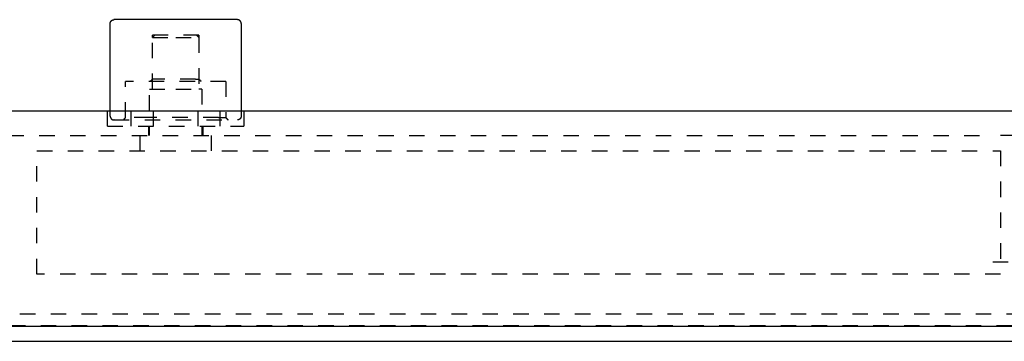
# Model space of a CAD drawing. Header units: millimetres. Extents: x -792 to 4548, y -647 to 5705.
# Tile 36 of 54: x 1916 to 2044, y -623 to -581. Entities that reach past the tile are written whole.
import ezdxf

# ---------------------------------------------------------------- set-up
doc = ezdxf.new("R2010")
doc.units = ezdxf.units.MM
doc.linetypes.add('Hidden', pattern=[4, 2, -2])
doc.layers.add('Make2D$Hidden$Curves', color=7, linetype='Hidden', true_color=0x8c8c8c)
doc.layers.add('Make2D$Visible$Curves', color=7, linetype='Continuous', true_color=0x000000)

msp = doc.modelspace()

# ---------------------------------------------------------------- linework, layer by layer
at = {"layer": 'Make2D$Hidden$Curves', "color": 253, "lineweight": -3, "true_color": 0xa0a0a0}
for points, weights, knots in [([(1939.1, -583.33), (1939.1, -583.33), (1936.1, -583.33), (1933.1, -583.33), (1933.1, -583.33)], [1, 0.707106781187, 1, 0.707106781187, 1], [-14.137167, -14.137167, -14.137167, -9.424778, -9.424778, -4.712389, -4.712389, -4.712389]), ([(1942.6, -589.33), (1942.6, -589.33), (1936.1, -589.33), (1929.6, -589.33), (1929.6, -589.33)], [1, 0.707106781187, 1, 0.707106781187, 1], [-30.630528, -30.630528, -30.630528, -20.420352, -20.420352, -10.210176, -10.210176, -10.210176]), ([(1927.6, -593.83), (1927.6, -594.04), (1927.75, -594.19), (1927.89, -594.33), (1928.1, -594.33)], [1, 0.853553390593, 0.853553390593, 0.853553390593, 1], [0, 0, 0, 0.4142136, 0.4142136, 0.8284271, 0.8284271, 0.8284271]), ([(1944.6, -593.83), (1944.6, -594.04), (1944.45, -594.19), (1944.31, -594.33), (1944.1, -594.33)], [1, 0.853553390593, 0.853553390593, 0.853553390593, 1], [0, 0, 0, 0.4142136, 0.4142136, 0.8284271, 0.8284271, 0.8284271]), ([(1927.25, -595.13), (1927.25, -595.13), (1936.1, -595.13), (1944.95, -595.13), (1944.95, -595.13)], [1, 0.707106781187, 1, 0.707106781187, 1], [-41.704642, -41.704642, -41.704642, -27.803095, -27.803095, -13.901547, -13.901547, -13.901547])]:
    msp.add_rational_spline(points, weights, degree=2, knots=knots, dxfattribs=at)
for points, degree in [([(1933.1, -583.63), (1933.2, -583.53), (1933.3, -583.43), (1933.4, -583.33)], 3), ([(1933.1, -583.63), (1933.1, -583.48), (1933.1, -583.33)], 2), ([(1933.1, -590.33), (1933.1, -586.98), (1933.1, -583.63)], 2), ([(1938.8, -583.33), (1938.9, -583.43), (1939, -583.53), (1939.1, -583.63)], 3), ([(1939.1, -583.33), (1939.1, -583.48), (1939.1, -583.63)], 2), ([(1939.1, -583.63), (1939.1, -586.98), (1939.1, -590.33)], 2), ([(1929.6, -594.03), (1929.6, -591.68), (1929.6, -589.33)], 2), ([(1932.8, -589.33), (1932.9, -589.23), (1933, -589.13), (1933.1, -589.03)], 3), ([(1939.1, -589.03), (1939.2, -589.13), (1939.3, -589.23), (1939.4, -589.33)], 3), ([(1942.6, -589.33), (1942.6, -591.68), (1942.6, -594.03)], 2), ([(1932.7, -593.13), (1932.7, -591.73), (1932.7, -590.33)], 2), ([(1939.5, -590.33), (1939.5, -591.73), (1939.5, -593.13)], 2), ([(1927.25, -595.13), (1927.25, -594.13), (1927.25, -593.13)], 2), ([(1927.6, -593.83), (1927.6, -593.48), (1927.6, -593.13)], 2), ([(1930.33, -595.13), (1930.33, -594.13), (1930.33, -593.13)], 2), ([(1933.21, -595.13), (1933.21, -594.13), (1933.21, -593.13)], 2), ([(1938.99, -593.13), (1938.99, -594.13), (1938.99, -595.13)], 2), ([(1941.87, -595.13), (1941.87, -594.13), (1941.87, -593.13)], 2), ([(1944.6, -593.13), (1944.6, -593.48), (1944.6, -593.83)], 2), ([(1944.95, -593.13), (1944.95, -594.13), (1944.95, -595.13)], 2), ([(1929.3, -594.33), (1929.4, -594.23), (1929.5, -594.13), (1929.6, -594.03)], 3), ([(1932.6, -596.33), (1932.6, -595.73), (1932.6, -595.13)], 2), ([(1932.7, -596.33), (1932.7, -595.73), (1932.7, -595.13)], 2), ([(1939.5, -595.13), (1939.5, -595.73), (1939.5, -596.33)], 2), ([(1939.6, -595.13), (1939.6, -595.73), (1939.6, -596.33)], 2), ([(1942.6, -594.03), (1942.7, -594.13), (1942.8, -594.23), (1942.9, -594.33)], 3), ([(1910.4, -596.33), (1976.25, -596.33), (2042.1, -596.33)], 2), ([(1931.5, -598.33), (1931.5, -597.33), (1931.5, -596.33)], 2), ([(1940.7, -596.33), (1940.7, -597.33), (1940.7, -598.33)], 2), ([(1918.1, -614.33), (1918.1, -606.33), (1918.1, -598.33)], 2), ([(1918.1, -598.33), (1980.6, -598.33), (2043.1, -598.33)], 2), ([(2043.1, -598.33), (2043.1, -606.33), (2043.1, -614.33)], 2), ([(2042.1, -612.73), (2045.1, -612.73), (2048.1, -612.73)], 2), ([(2043.1, -614.33), (1980.6, -614.33), (1918.1, -614.33)], 2), ([(2053.9, -619.53), (1965.6, -619.53), (1877.3, -619.53)], 2), ([(2056.6, -621.03), (1965.6, -621.03), (1874.6, -621.03)], 2)]:
    msp.add_open_spline(points, degree=degree, dxfattribs=at)
for points, weights in [([(1933.1, -583.63), (1933.1, -583.63), (1936.1, -583.63)], [1, 0.707106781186, 1]), ([(1936.1, -583.63), (1939.1, -583.63), (1939.1, -583.63)], [1, 0.707106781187, 1]), ([(1934.55, -589.03), (1933.1, -589.03), (1933.1, -589.03)], [1, 0.871255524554, 1]), ([(1938.67, -589.03), (1937.11, -589.03), (1934.55, -589.03)], [1, 0.707106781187, 1]), ([(1938.67, -589.03), (1939.1, -589.03), (1939.1, -589.03)], [1, 0.963139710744, 1]), ([(1932.7, -590.33), (1932.7, -590.33), (1936.1, -590.33)], [1, 0.707106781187, 1]), ([(1936.1, -590.33), (1939.5, -590.33), (1939.5, -590.33)], [1, 0.707106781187, 1]), ([(1939.5, -590.33), (1939.5, -590.33), (1939.1, -590.33)], [1, 0.906163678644, 0.872453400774]), ([(1928.1, -594.33), (1928.1, -594.33), (1936.1, -594.33)], [1, 0.707106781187, 1]), ([(1932.73, -594.03), (1929.6, -594.03), (1929.6, -594.03)], [1, 0.871255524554, 1]), ([(1941.66, -594.03), (1938.29, -594.03), (1932.73, -594.03)], [1, 0.707106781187, 1]), ([(1936.1, -594.33), (1944.1, -594.33), (1944.1, -594.33)], [1, 0.707106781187, 1]), ([(1941.66, -594.03), (1942.6, -594.03), (1942.6, -594.03)], [1, 0.963139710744, 1]), ([(2045.1, -596.33), (2045.1, -596.33), (2042.1, -596.33)], [1, 0.707106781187, 1])]:
    msp.add_rational_spline(points, weights, degree=2, dxfattribs=at)
at = {"layer": 'Make2D$Visible$Curves', "color": 253, "lineweight": -3, "true_color": 0xa0a0a0}
for points in [[(1927.6, -581.83), (1927.6, -581.63), (1927.75, -581.48), (1927.89, -581.33), (1928.1, -581.33)], [(1944.6, -581.83), (1944.6, -581.63), (1944.45, -581.48), (1944.31, -581.33), (1944.1, -581.33)]]:
    msp.add_rational_spline(points, [1, 0.853553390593, 0.853553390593, 0.853553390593, 1], degree=2, knots=[0, 0, 0, 0.4142136, 0.4142136, 0.8284271, 0.8284271, 0.8284271], dxfattribs=at)
for points in [[(1927.6, -593.13), (1927.6, -587.48), (1927.6, -581.83)], [(1944.6, -581.83), (1944.6, -587.48), (1944.6, -593.13)], [(1874.1, -593.13), (1965.6, -593.13), (2057.1, -593.13)], [(2057.1, -621.13), (1965.6, -621.13), (1874.1, -621.13)], [(1874.6, -623.03), (1965.6, -623.03), (2056.6, -623.03)]]:
    msp.add_open_spline(points, degree=2, dxfattribs=at)
for points in [[(1936.1, -581.33), (1928.1, -581.33), (1928.1, -581.33)], [(1944.1, -581.33), (1944.1, -581.33), (1936.1, -581.33)]]:
    msp.add_rational_spline(points, [1, 0.707106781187, 1], degree=2, dxfattribs=at)

doc.saveas('drawing.dxf')
